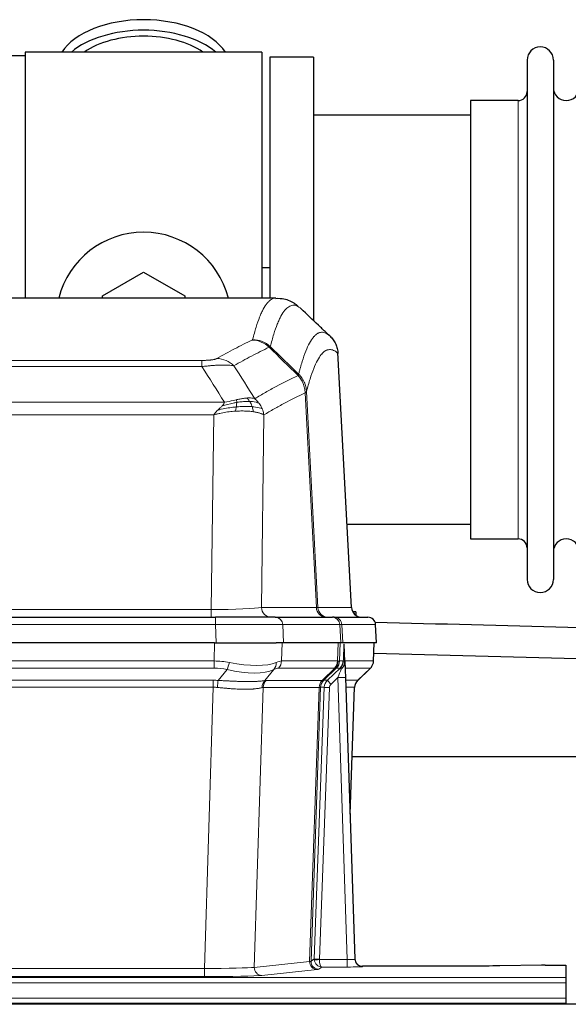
# Model space of a CAD drawing. Header units: inches. Extents: x 0 to 17820, y -10 to 12600.
# Tile 49 of 117: x 1982 to 2195, y 10421 to 10803. Entities that reach past the tile are written whole.
import ezdxf

# ---------------------------------------------------------------- set-up
doc = ezdxf.new("R2010")
doc.units = ezdxf.units.IN
doc.layers.add('1', color=7, linetype='Continuous', true_color=0xffffff)

msp = doc.modelspace()

# ---------------------------------------------------------------- linework, layer by layer
at = {"layer": '1', "color": 2, "linetype": 'Continuous', "lineweight": 25}
for p, q in [((1984.09, 10789.149), (1936.59, 10789.149)), ((2076.09, 10790.649), (1984.09, 10790.649)), ((1984.09, 10790.649), (1984.09, 10695.049)), ((2076.09, 10790.649), (2076.09, 10695.049)), ((2079.09, 10788.649), (2079.09, 10695.051)), ((2096.09, 10788.649), (2079.09, 10788.649)), ((2096.09, 10788.649), (2096.09, 10686.649)), ((2179.09, 10787.549), (2179.09, 10585.749)), ((2189.29, 10787.549), (2189.29, 10585.749)), ((2175.59, 10771.799), (2157.09, 10771.799)), ((2157.09, 10771.799), (2157.09, 10601.499)), ((2157.095, 10766.149), (2096.09, 10766.149)), ((2014.09, 10695.887), (2030.09, 10705.124)), ((2030.09, 10705.124), (2046.09, 10695.887)), ((2079.096, 10706.768), (2076.107, 10706.768)), ((2081.443, 10695.044), (1818.741, 10695.044)), ((2014.09, 10695.044), (2014.09, 10695.887)), ((2046.09, 10695.887), (2046.09, 10695.044)), ((2110.865, 10574.832), (2105.594, 10673.968)), ((2109.151, 10607.149), (2157.095, 10607.149)), ((2157.09, 10601.499), (2175.59, 10601.499)), ((1842.179, 10571.044), (2058, 10571.044)), ((2081.255, 10571.044), (2058, 10571.044)), ((2081.255, 10571.044), (2103.429, 10571.044)), ((2104.126, 10571.044), (2103.429, 10571.044)), ((2104.126, 10571.044), (2117.237, 10571.044)), ((2112.59, 10573.149), (2111.337, 10573.149)), ((2112.59, 10573.149), (2112.59, 10571.75)), ((2120.628, 10561.044), (2120.247, 10568.203)), ((2057.701, 10561.044), (1842.478, 10561.044)), ((2057.701, 10561.044), (2081.56, 10561.044)), ((2084.455, 10561.044), (2081.56, 10561.044)), ((2106.709, 10561.044), (2084.455, 10561.044)), ((2107.494, 10561.044), (2106.709, 10561.044)), ((2120.611, 10561.044), (2107.494, 10561.044)), ((2108.301, 10553.883), (2108.074, 10560.613)), ((2119.439, 10554.034), (2119.687, 10561.044)), ((2108.302, 10553.833), (2108.301, 10553.883)), ((2108.51, 10547.566), (2112.199, 10438.189)), ((2113.289, 10546.52), (2118.026, 10551.029)), ((2110.298, 10494.541), (2112.077, 10543.815)), ((2279.083, 10516.768), (2111.108, 10516.768)), ((2112.199, 10438.189), (2112.206, 10438.055)), ((2145.089, 10435.423), (2115.187, 10435.423)), ((2184.633, 10435.832), (2168.469, 10435.587)), ((2186.132, 10435.843), (2194.089, 10435.843)), ((2194.089, 10435.843), (2194.089, 10431.069)), ((2194.089, 10431.069), (2194.089, 10429)), ((2194.089, 10429), (2194.089, 10422.974)), ((2194.089, 10422.974), (2194.089, 10421.044)), ((2680.59, 10420.649), (1464.59, 10420.649)), ((1706.089, 10421.044), (2194.089, 10421.044)), ((2194.089, 10421.044), (2194.089, 10420.649))]:
    msp.add_line(p, q, dxfattribs=at)
at = {"layer": '1', "color": 110, "linetype": 'Continuous', "lineweight": 13}
for p, q in [((2175.59, 10771.799), (2175.59, 10601.499)), ((1847.418, 10670.837), (2052.761, 10670.837)), ((2052.761, 10668.421), (2052.761, 10670.837)), ((2110.853, 10574.835), (2105.605, 10673.53)), ((2052.761, 10668.421), (1847.418, 10668.421)), ((2093.41, 10658.703), (2097.787, 10574.835)), ((2097.206, 10574.835), (2092.854, 10658.227)), ((1838.687, 10654.59), (2061.492, 10654.59)), ((2057.379, 10649.692), (1842.8, 10649.692)), ((2056.411, 10574.009), (2057.379, 10649.692)), ((2076.811, 10649.682), (2075.854, 10574.835)), ((2075.854, 10574.835), (2097.206, 10574.835)), ((2097.787, 10574.835), (2110.853, 10574.835)), ((1843.768, 10574.009), (2056.411, 10574.009)), ((2056.411, 10571.044), (2056.411, 10574.009)), ((2058, 10571.044), (2058, 10568.201)), ((2058, 10568.201), (1842.179, 10568.201)), ((2058.293, 10561.044), (2058, 10568.201)), ((2084.162, 10568.201), (2084.455, 10561.044)), ((2106.336, 10568.201), (2084.162, 10568.201)), ((2106.709, 10561.044), (2106.336, 10568.201)), ((2107.12, 10568.201), (2107.494, 10561.044)), ((2120.231, 10568.201), (2107.12, 10568.201)), ((2120.611, 10561.044), (2120.231, 10568.201)), ((2057.51, 10554.05), (2057.701, 10561.044)), ((2083.883, 10561.044), (2083.692, 10554.05)), ((2105.44, 10554.05), (2105.683, 10561.044)), ((2106.468, 10561.044), (2106.225, 10554.05)), ((2119.423, 10554.05), (2119.671, 10561.044)), ((1842.669, 10554.05), (2057.51, 10554.05)), ((2057.51, 10551.312), (2057.51, 10554.05)), ((2083.692, 10554.05), (2105.44, 10554.05)), ((2106.225, 10554.05), (2107.686, 10554.05)), ((2108.295, 10554.05), (2119.423, 10554.05)), ((2057.51, 10551.312), (1842.669, 10551.312)), ((2059.081, 10546.485), (2062.534, 10550.754)), ((2080.733, 10550.754), (2077.24, 10546.436)), ((2104.257, 10551.312), (2082.51, 10551.312)), ((2099.477, 10546.504), (2104.423, 10551.3)), ((2104.969, 10551.3), (2100.077, 10546.556)), ((2101.514, 10546.562), (2106.441, 10551.312)), ((2105.512, 10547.569), (2102.902, 10545.054)), ((2106.441, 10551.312), (2105.007, 10551.312)), ((2109.206, 10438.028), (2105.512, 10547.569)), ((2118.205, 10551.312), (2108.385, 10551.312)), ((2113.297, 10546.539), (2118.11, 10551.12)), ((1843.011, 10546.562), (2057.168, 10546.562)), ((2057.168, 10543.824), (1843.011, 10543.824)), ((2053.694, 10434.538), (2057.168, 10543.824)), ((2057.168, 10543.824), (2057.168, 10546.562)), ((2076.561, 10543.783), (2073.103, 10435.007)), ((2098.295, 10543.783), (2076.561, 10543.783)), ((2077.743, 10546.504), (2099.477, 10546.504)), ((2094.588, 10437.254), (2098.301, 10543.783)), ((2098.884, 10543.827), (2095.174, 10437.368)), ((2096.402, 10438.265), (2100.294, 10543.827)), ((2102.291, 10543.686), (2098.4, 10438.124)), ((2100.294, 10543.827), (2098.884, 10543.827)), ((2100.102, 10546.562), (2101.514, 10546.562)), ((2108.544, 10546.562), (2113.284, 10546.562)), ((2112.066, 10543.827), (2108.636, 10543.827)), ((2110.293, 10494.714), (2112.066, 10543.827)), ((2073.103, 10435.007), (2094.588, 10437.254)), ((2095.174, 10437.368), (2096.402, 10438.265)), ((2098.401, 10438.028), (2109.206, 10438.028)), ((2109.206, 10438.028), (2109.206, 10435.134)), ((1846.485, 10434.538), (2053.694, 10434.538)), ((2053.694, 10434.538), (2053.694, 10431.435)), ((2097.497, 10434.137), (2076.012, 10431.89)), ((2099.364, 10435.134), (2098.17, 10434.262)), ((2109.206, 10435.134), (2099.364, 10435.134)), ((2115.187, 10435.423), (2115.197, 10435.291)), ((1706.089, 10431.069), (2194.089, 10431.069)), ((1706.089, 10429), (2194.089, 10429)), ((2053.694, 10431.435), (1846.485, 10431.435)), ((1706.089, 10422.974), (2194.089, 10422.974))]:
    msp.add_line(p, q, dxfattribs=at)
at = {"layer": '1', "color": 2, "linetype": 'Continuous', "lineweight": 25}
for centre, radius, start, end in [((2184.19, 10787.549), 5.1, 0, 180), ((2175.59, 10775.299), 3.5, 270, 0), ((2194.29, 10776.799), 5, 180, 0), ((2030.09, 10686.649), 34, 14.29875, 165.70125), ((2175.59, 10597.999), 3.5, 0, 90), ((2194.29, 10596.499), 5, 0, 180), ((2184.19, 10585.749), 5.1, 180, 0), ((2114.86, 10575.044), 4, 182.9487, 270), ((2117.251, 10568.044), 3, 3.83197, 90)]:
    msp.add_arc(centre, radius, start, end, dxfattribs=at)
for centre, major_axis, ratio, start_param, end_param in [((2030.09, 10783.719), (34, 0), 0.5735764, 0.3633693, 2.7782723), ((2030.09, 10779.623), (34, 0), 0.5735764, 0.6009523, 2.5406894), ((2030.09, 10779.623), (-30, 0), 0.5735764, 4.712389, 5.5877152), ((2030.09, 10779.623), (-30, 0), 0.5735764, 3.8370627, 4.712389), ((2108.51, 10547.74), (-0.227, 6.726), 0.0008736, 0.4374328, 1.5967123), ((2115.333, 10553.998), (3.174, -2.434), 0.9869112, 6.1322815, 6.2830018), ((2116.074, 10543.662), (-3.886, 0.947), 0.998973, 5.7186048, 6.4862172), ((2115.186, 10438.427), (-0.15, 3), 0.998739, 1.5545356, 3.0917055), ((2186.135, 10435.764), (-3, 0), 0.0262223, 4.7133912, 5.2365954)]:
    msp.add_ellipse(centre, major_axis=major_axis, ratio=ratio, start_param=start_param, end_param=end_param, dxfattribs=at)
at = {"layer": '1', "color": 110, "linetype": 'Continuous', "lineweight": 13}
for centre, major_axis, ratio, start_param, end_param in [((2072.269, 10668.827), (-4.281, 9.037), 0.9659395, 5.0815715, 5.8272089), ((2072.456, 10668.987), (-9.695, 2.45), 0.9931439, 4.2008878, 4.9582972), ((2058.608, 10661.681), (4.97, -8.677), 0.9635717, 1.8622888, 2.6052468), ((2056.491, 10575.044), (20.002, 0.052), 0.0517476, 4.708281, 6.0295934), ((2079.73, 10575.044), (0, 4), 0.9702957, 1.6231562, 3.1415927), ((2101.082, 10575.044), (0, -4), 0.9702957, 4.7647489, 6.2831853), ((2077.761, 10575.044), (-20.038, 0.208), 0.001459, 2.8976729, 3.1068244), ((2101.779, 10575.044), (0, -4), 0.9993908, 4.7647489, 6.2831853), ((2114.845, 10575.044), (0, -4), 0.9993908, 4.7647489, 6.2831853), ((2081.255, 10568.044), (0, -3), 0.9702957, 1.6231562, 3.1415927), ((2103.429, 10568.044), (0, -3), 0.9702957, 1.6231562, 3.1415927), ((2104.126, 10568.044), (0, -3), 0.9993908, 1.6231562, 3.1415927), ((2117.237, 10568.044), (0, -3), 0.9993908, 1.6231562, 3.1415927), ((2057.948, 10568.044), (27.018, 0.123), 0.0058026, 0.2445567, 1.5688664), ((2080.108, 10568.044), (27.029, 0.156), 0.000812, 0.0348973, 0.2440488), ((2056.861, 10531.19), (26.983, 1.545), 0.8452785, 1.2775604, 1.4983912), ((2062.534, 10553.631), (-0.881, -3.902), 0.2224052, 0.7930597, 1.5799958), ((2057.764, 10564.279), (-26.677, 8.186), 0.3267204, 1.882912, 2.7667489), ((2078.037, 10553.631), (1.736, -3.604), 0.8689501, 0.3464596, 1.1333957), ((2056.861, 10531.19), (27.492, 22.639), 0.1155218, 0.1441436, 0.3649744), ((2079.813, 10554.19), (0, -4), 0.9702957, 0.7679449, 1.5358897), ((2101.561, 10554.19), (0, -4), 0.9702957, 0.7679449, 1.5358897), ((2101.727, 10554.178), (-0.603, -3.954), 0.9772749, 0.9153799, 1.6837369), ((2102.192, 10554.178), (1.703, -3.619), 0.9971774, 0.3287851, 1.0971421), ((2102.23, 10554.19), (0, -4), 0.9993908, 0.7679449, 1.5358897), ((2078.43, 10531.189), (27.662, 22.63), 0.1172115, 0.1096852, 0.1416652), ((2079.58, 10564.279), (-26.658, 10.191), 0.0473724, 2.9456198, 3.0909709), ((2078.43, 10531.19), (27.808, 22.856), 0.0163197, 0.0204947, 0.0524749), ((2103.665, 10554.19), (3.533, 1.889), 0.9978057, 4.9883788, 5.1348791), ((2108.416, 10550.528), (1.583, -1.222), 0.0276319, 3.169255, 3.9405385), ((2109.684, 10553.98), (-1.999, 0.077), 0.1036431, 0.0350743, 0.8106069), ((2115.428, 10554.19), (0, 4), 0.9993908, 3.9095375, 4.6774824), ((2056.861, 10528.312), (16.721, 16.271), 0.9721633, 0.5640914, 0.7849223), ((2057.764, 10564.279), (-25.873, 10.634), 0.4068526, 1.919368, 2.8032049), ((2059.557, 10528.312), (23.46, 22.829), 0.1194803, 0.122173, 0.3430038), ((2081.126, 10528.312), (23.637, 22.829), 0.1185159, 0.090118, 0.1220981), ((2079.58, 10564.279), (-25.449, 12.923), 0.0600246, 2.9512599, 3.096611), ((2081.207, 10528.312), (23.81, 22.997), 0.0168486, 0.0174429, 0.049423), ((2105.512, 10547.639), (1.856, 4.567), 0.0053314, 4.6992705, 5.4949999), ((2105.512, 10547.465), (2.998, 0.101), 0.0348797, 6.2820091, 7.8528054), ((2107.83, 10549.873), (1.388, -1.44), 0.0242285, 3.1658454, 3.9417885), ((2094.389, 10528.312), (23.826, 22.997), 0.016839, 6.1714068, 6.3006297), ((2056.379, 10522.562), (17.528, 16.98), 0.9676454, 0.704997, 0.7848445), ((2056.379, 10519.684), (2.819, 24.028), 0.8253154, 0.0219437, 0.1017912), ((2059.081, 10543.608), (0.32, 3.987), 0.0824896, 0.7712526, 1.5399639), ((2079.936, 10543.559), (-0.926, 3.891), 0.9457602, 0.5436933, 1.3082514), ((2056.373, 10519.517), (20.559, 24.143), 0.1188179, 0.0965282, 0.1715462), ((2080.439, 10543.626), (0, 4), 0.9702957, 0.7679449, 1.5315264), ((2053.677, 10522.395), (24.592, 23.931), 0.1189226, 0.1216051, 0.196623), ((2102.173, 10543.626), (0, 4), 0.9702957, 0.7679449, 1.5315264), ((2102.179, 10543.626), (-0.019, 4), 0.9702844, 0.7633847, 1.5270253), ((2102.854, 10543.679), (-1.442, 3.731), 0.998056, 0.3995344, 1.1665625), ((2078.042, 10519.668), (20.849, 24.157), 0.0182437, 0.0122068, 0.03466), ((2102.879, 10543.685), (0, 4), 0.9993908, 0.7679449, 1.5351916), ((2075.265, 10522.544), (24.849, 24.014), 0.0168507, 0.0174342, 0.0398872), ((2104.291, 10543.685), (2.83, 2.828), 0.9993905, 1.5533429, 2.3205896), ((2102.291, 10543.756), (1.999, -0.074), 0.0348758, 3.1764983, 4.7136745), ((2102.902, 10545.124), (1.388, -1.44), 0.0242285, 3.1658454, 4.7375178), ((2104.291, 10543.615), (1.703, 1.052), 0.998638, 1.7848011, 2.5520479), ((2116.061, 10543.685), (0, -4), 0.9993908, 3.9095375, 4.6767843), ((2091.193, 10519.668), (20.882, 24.158), 0.0154016, 6.2548755, 6.2989002), ((2088.416, 10522.545), (24.879, 24.014), 0.016827, 6.2565923, 6.3006169), ((2097.497, 10437.136), (0.312, -2.984), 0.969741, 4.5720353, 6.175756), ((2075.171, 10437.282), (20.016, 0.105), 0.0266879, 6.037898, 6.2472222), ((2098.17, 10437.261), (1.769, -2.423), 0.9990158, 4.0464368, 5.6519121), ((2099.4, 10438.159), (0.383, 2.976), 0.9995815, 1.6633471, 1.7591126), ((2098.4, 10438.194), (1.999, -0.074), 0.0348758, 3.1764983, 4.7136745), ((2098.401, 10438.098), (-1.997, -0.118), 0.0348391, 0.0373692, 1.5687431), ((2099.364, 10438.133), (-0.98, 2.84), 0.9849493, 1.294853, 2.8045628), ((2099.4, 10438.089), (0.606, 0.798), 0.9977276, 2.1839351, 2.2797006), ((2099.364, 10438.133), (-0.028, 3), 0.3214645, 1.6026847, 3.1123946), ((2109.194, 10438.29), (-3.005, 0.103), 0.0869619, 1.577888, 3.1486843), ((2115.197, 10438.29), (-2.991, -0.235), 0.9996552, 0.0000105, 1.4923863), ((2053.688, 10435.036), (20.013, 0.095), 0.0248544, 4.7125895, 6.0379715), ((2076.012, 10434.889), (0.312, -2.984), 0.969741, 4.5720353, 6.175756), ((2075.171, 10434.283), (23.014, 0), 0.0261612, 6.0380559, 6.2473801), ((2109.194, 10435.291), (-6.003, 0), 0.0262109, 1.5728579, 3.1436542), ((2053.688, 10432.037), (-23.012, 0), 0.0261647, 1.5710736, 2.8964556)]:
    msp.add_ellipse(centre, major_axis=major_axis, ratio=ratio, start_param=start_param, end_param=end_param, dxfattribs=at)
for points, knots in [([(2072.456, 10678.923), (2072.894, 10680.662), (2073.784, 10683.858), (2074.705, 10686.493), (2075.407, 10688.258), (2075.643, 10688.811), (2076.119, 10689.847), (2076.359, 10690.33), (2077.084, 10691.673), (2077.575, 10692.428), (2078.199, 10693.195), (2078.324, 10693.34), (2078.575, 10693.611), (2078.954, 10693.992), (2079.336, 10694.294), (2080.107, 10694.791), (2080.72, 10695.015), (2081.343, 10695.044), (2081.436, 10695.044)], [0, 0, 0, 0, 0.1619138, 0.3238276, 0.3238276, 0.4047846, 0.4047846, 0.4857415, 0.4857415, 0.6476553, 0.6476553, 0.6881337, 0.6881337, 0.7286122, 0.8095691, 0.8095691, 0.9714829, 1, 1, 1, 1]), ([(2091.298, 10690.897), (2090.74, 10691.41), (2089.638, 10692.154), (2088.028, 10692.425), (2086.985, 10692.043), (2086.213, 10691.545), (2085.83, 10691.244), (2085.451, 10690.863), (2085.199, 10690.591), (2085.074, 10690.447), (2084.45, 10689.68), (2083.958, 10688.925), (2083.231, 10687.583), (2082.991, 10687.1), (2082.515, 10686.065), (2082.279, 10685.512), (2081.576, 10683.748), (2080.654, 10681.116), (2079.762, 10677.922), (2079.324, 10676.184)], [0, 0, 0, 0, 0.125, 0.25, 0.375, 0.375, 0.4375, 0.46875, 0.46875, 0.5, 0.5, 0.625, 0.625, 0.6875, 0.6875, 0.75, 0.75, 0.875, 1, 1, 1, 1]), ([(2090.321, 10665.469), (2090.377, 10665.692), (2090.433, 10665.912), (2090.545, 10666.349), (2090.713, 10666.996), (2091.109, 10668.459), (2091.452, 10669.631), (2092.145, 10671.865), (2093.086, 10674.552), (2094.544, 10677.71), (2095.548, 10679.232), (2096.122, 10679.925), (2096.186, 10679.999), (2096.314, 10680.144), (2096.507, 10680.354), (2096.958, 10680.797), (2097.35, 10681.094), (2097.678, 10681.296), (2097.744, 10681.335), (2097.876, 10681.406), (2098.074, 10681.507), (2098.539, 10681.694), (2098.942, 10681.772), (2099.754, 10681.819), (2100.851, 10681.589), (2101.979, 10680.775), (2102.55, 10680.221)], [0, 0, 0, 0, 0.015625, 0.015625, 0.03125, 0.0625, 0.125, 0.125, 0.25, 0.375, 0.5, 0.5, 0.515625, 0.515625, 0.53125, 0.5625, 0.625, 0.625, 0.640625, 0.640625, 0.65625, 0.6875, 0.75, 0.75, 0.875, 1, 1, 1, 1]), ([(2058.608, 10671.587), (2059.742, 10672.239), (2060.877, 10672.878), (2063.149, 10674.128), (2064.287, 10674.739), (2067.702, 10676.533), (2069.984, 10677.674), (2072.269, 10678.761)], [0, 0, 0, 0, 0.25, 0.25, 0.5, 0.5, 1, 1, 1, 1]), ([(2072.456, 10678.923), (2072.45, 10678.896), (2072.431, 10678.869), (2072.368, 10678.815), (2072.325, 10678.788), (2072.269, 10678.761)], [0, 0, 0, 0, 0.5, 0.5, 1, 1, 1, 1]), ([(2078.865, 10675.945), (2076.577, 10674.856), (2074.293, 10673.713), (2070.874, 10671.917), (2069.735, 10671.305), (2067.46, 10670.054), (2066.323, 10669.415), (2065.188, 10668.762)], [0, 0, 0, 0, 0.5, 0.5, 0.75, 0.75, 1, 1, 1, 1]), ([(2105.605, 10673.53), (2105.036, 10674.076), (2103.911, 10674.875), (2102.817, 10675.092), (2102.008, 10675.037), (2101.606, 10674.955), (2101.142, 10674.763), (2100.944, 10674.661), (2100.813, 10674.588), (2100.747, 10674.549), (2100.419, 10674.345), (2100.029, 10674.044), (2099.579, 10673.598), (2099.387, 10673.387), (2099.259, 10673.241), (2099.196, 10673.166), (2098.623, 10672.47), (2097.622, 10670.943), (2096.167, 10667.782), (2094.761, 10663.751), (2093.855, 10660.483), (2093.41, 10658.703)], [0, 0, 0, 0, 0.125, 0.25, 0.25, 0.3125, 0.34375, 0.359375, 0.359375, 0.375, 0.375, 0.4375, 0.46875, 0.484375, 0.484375, 0.5, 0.5, 0.625, 0.75, 0.875, 1, 1, 1, 1]), ([(2058.608, 10671.587), (2058.587, 10671.575), (2058.565, 10671.563), (2058.519, 10671.539), (2058.494, 10671.527), (2058.419, 10671.491), (2058.365, 10671.467), (2058.247, 10671.42), (2058.183, 10671.397), (2058.047, 10671.352), (2057.973, 10671.329), (2057.816, 10671.284), (2057.732, 10671.262), (2057.597, 10671.23), (2057.55, 10671.219), (2057.454, 10671.198), (2057.404, 10671.187), (2057.25, 10671.156), (2057.142, 10671.136), (2056.914, 10671.097), (2056.794, 10671.079), (2056.605, 10671.052), (2056.508, 10671.038), (2056.407, 10671.026), (2056.339, 10671.017), (2056.304, 10671.013), (2056.129, 10670.993), (2055.985, 10670.978), (2055.538, 10670.935), (2055.221, 10670.912), (2054.801, 10670.888), (2054.716, 10670.883), (2054.543, 10670.875), (2054.456, 10670.871), (2054.195, 10670.861), (2054.019, 10670.855), (2053.664, 10670.846), (2053.485, 10670.843), (2053.125, 10670.838), (2052.943, 10670.837), (2052.761, 10670.837)], [0, 0, 0, 0, 0.03125, 0.03125, 0.0625, 0.0625, 0.125, 0.125, 0.1875, 0.1875, 0.25, 0.25, 0.3125, 0.3125, 0.34375, 0.34375, 0.375, 0.375, 0.4375, 0.4375, 0.5, 0.5, 0.53125, 0.546875, 0.546875, 0.5625, 0.5625, 0.625, 0.625, 0.75, 0.75, 0.78125, 0.78125, 0.8125, 0.8125, 0.875, 0.875, 0.9375, 0.9375, 1, 1, 1, 1]), ([(2065.188, 10668.762), (2064.89, 10668.817), (2064.564, 10668.865), (2063.851, 10668.945), (2063.464, 10668.977), (2062.836, 10669.012), (2062.564, 10669.024), (2062.279, 10669.032), (2062.164, 10669.035), (2062.106, 10669.037), (2061.93, 10669.041), (2061.811, 10669.043), (2061.209, 10669.05), (2060.7, 10669.046), (2060.028, 10669.029), (2059.891, 10669.025), (2059.684, 10669.018), (2059.615, 10669.016), (2059.475, 10669.01), (2059.405, 10669.008), (2059.053, 10668.993), (2058.766, 10668.979), (2057.89, 10668.93), (2057.285, 10668.888), (2056.582, 10668.83), (2056.503, 10668.823), (2056.345, 10668.809), (2056.266, 10668.803), (2056.028, 10668.781), (2055.869, 10668.767), (2055.389, 10668.721), (2055.067, 10668.689), (2054.091, 10668.584), (2053.431, 10668.507), (2052.761, 10668.421)], [0, 0, 0, 0, 0.125, 0.125, 0.25, 0.25, 0.3125, 0.328125, 0.328125, 0.34375, 0.34375, 0.375, 0.375, 0.5, 0.5, 0.53125, 0.53125, 0.546875, 0.546875, 0.5625, 0.5625, 0.625, 0.625, 0.75, 0.75, 0.765625, 0.765625, 0.78125, 0.78125, 0.8125, 0.8125, 0.875, 0.875, 1, 1, 1, 1]), ([(2073.255, 10655.968), (2074.653, 10656.801), (2076.052, 10657.615), (2078.855, 10659.2), (2080.257, 10659.972), (2084.471, 10662.227), (2087.287, 10663.647), (2090.109, 10664.986)], [0, 0, 0, 0, 0.25, 0.25, 0.5, 0.5, 1, 1, 1, 1]), ([(2090.321, 10665.469), (2090.3, 10665.421), (2090.284, 10665.345), (2090.226, 10665.172), (2090.184, 10665.075), (2090.109, 10664.986)], [0, 0, 0, 0, 0.5, 0.5, 1, 1, 1, 1]), ([(2090.109, 10664.986), (2090.517, 10664.542), (2090.89, 10664.057), (2091.549, 10663.019), (2091.834, 10662.467), (2092.306, 10661.315), (2092.491, 10660.714), (2092.755, 10659.486), (2092.833, 10658.858), (2092.854, 10658.227)], [0, 0, 0, 0, 0.25, 0.25, 0.5, 0.5, 0.75, 0.75, 1, 1, 1, 1]), ([(2090.321, 10665.469), (2090.51, 10665.277), (2090.912, 10664.871), (2091.477, 10664.164), (2092.032, 10663.331), (2092.648, 10662.15), (2093.207, 10660.6), (2093.342, 10659.335), (2093.41, 10658.703)], [0, 0, 0, 0, 0.1064395, 0.2252974, 0.3565726, 0.5002636, 0.7501339, 1, 1, 1, 1]), ([(2093.41, 10658.703), (2093.403, 10658.685), (2093.377, 10658.614), (2093.27, 10658.503), (2093.077, 10658.369), (2092.923, 10658.271), (2092.854, 10658.227)], [0, 0, 0, 0, 0.1283244, 0.5000876, 0.7752121, 1, 1, 1, 1]), ([(2066.11, 10655.534), (2065.75, 10655.453), (2065.383, 10655.37), (2063.889, 10655.036), (2062.713, 10654.779), (2061.492, 10654.59)], [0, 0, 0, 0, 0.25, 0.25, 1, 1, 1, 1]), ([(2070.079, 10656.229), (2069.93, 10656.216), (2069.779, 10656.201), (2069.164, 10656.13), (2068.685, 10656.055), (2067.691, 10655.874), (2067.176, 10655.767), (2066.469, 10655.613), (2066.29, 10655.574), (2066.11, 10655.534)], [0, 0, 0, 0, 0.125, 0.125, 0.5, 0.5, 0.875, 0.875, 1, 1, 1, 1]), ([(2066.26, 10654.501), (2066.262, 10654.625), (2066.26, 10654.741), (2066.247, 10655.006), (2066.231, 10655.143), (2066.183, 10655.372), (2066.151, 10655.465), (2066.11, 10655.534)], [0, 0, 0, 0, 0.25, 0.25, 0.625, 0.625, 1, 1, 1, 1]), ([(2071.304, 10654.907), (2071.118, 10654.913), (2070.929, 10654.917), (2070.157, 10654.919), (2069.547, 10654.894), (2068.277, 10654.79), (2067.618, 10654.712), (2066.716, 10654.577), (2066.489, 10654.54), (2066.26, 10654.501)], [0, 0, 0, 0, 0.125, 0.125, 0.5, 0.5, 0.875, 0.875, 1, 1, 1, 1]), ([(2073.255, 10655.968), (2072.562, 10656.192), (2071.796, 10656.286), (2070.669, 10656.271), (2070.378, 10656.255), (2070.079, 10656.229)], [0, 0, 0, 0, 0.75, 0.75, 1, 1, 1, 1]), ([(2071.304, 10654.907), (2071.205, 10655.057), (2071.104, 10655.198), (2070.847, 10655.527), (2070.69, 10655.701), (2070.379, 10656.001), (2070.226, 10656.128), (2070.079, 10656.229)], [0, 0, 0, 0, 0.25, 0.25, 0.625, 0.625, 1, 1, 1, 1]), ([(2074.962, 10654.161), (2074.263, 10654.492), (2073.393, 10654.717), (2072.032, 10654.868), (2071.675, 10654.894), (2071.304, 10654.907)], [0, 0, 0, 0, 0.75, 0.75, 1, 1, 1, 1]), ([(2072.29, 10652.844), (2072.259, 10652.935), (2072.226, 10653.026), (2072.092, 10653.389), (2071.979, 10653.662), (2071.73, 10654.187), (2071.593, 10654.44), (2071.402, 10654.755), (2071.353, 10654.832), (2071.304, 10654.907)], [0, 0, 0, 0, 0.125, 0.125, 0.5, 0.5, 0.875, 0.875, 1, 1, 1, 1]), ([(2074.962, 10654.161), (2074.839, 10654.327), (2074.711, 10654.49), (2074.379, 10654.887), (2074.168, 10655.117), (2073.726, 10655.557), (2073.495, 10655.768), (2073.255, 10655.968)], [0, 0, 0, 0, 0.25, 0.25, 0.625, 0.625, 1, 1, 1, 1]), ([(2092.854, 10658.227), (2090.168, 10656.951), (2087.488, 10655.602), (2083.478, 10653.465), (2082.142, 10652.735), (2079.475, 10651.236), (2078.142, 10650.468), (2076.811, 10649.682)], [0, 0, 0, 0, 0.5, 0.5, 0.75, 0.75, 1, 1, 1, 1]), ([(2057.379, 10649.692), (2057.502, 10649.872), (2057.778, 10650.277), (2058.311, 10650.888), (2058.724, 10651.302), (2058.95, 10651.528)], [0, 0, 0, 0, 0.2664231, 0.5992998, 1, 1, 1, 1]), ([(2065.777, 10651.108), (2065.37, 10651.079), (2064.564, 10651.021), (2063.331, 10650.886), (2062.107, 10650.717), (2060.894, 10650.513), (2059.7, 10650.274), (2058.529, 10650.005), (2057.76, 10649.795), (2057.379, 10649.692)], [0, 0, 0, 0, 0.1523218, 0.3014284, 0.4473536, 0.5901335, 0.7298066, 0.8664141, 1, 1, 1, 1]), ([(2058.95, 10651.528), (2059.16, 10651.73), (2059.453, 10652.012), (2059.9, 10652.425), (2060.253, 10652.764), (2060.506, 10653.026), (2060.622, 10653.147)], [0, 0, 0, 0, 0.3659786, 0.5111863, 0.7766492, 1, 1, 1, 1]), ([(2066.092, 10652.759), (2065.514, 10652.705), (2064.926, 10652.64), (2062.552, 10652.327), (2060.723, 10651.98), (2058.95, 10651.528)], [0, 0, 0, 0, 0.25, 0.25, 1, 1, 1, 1]), ([(2060.622, 10653.147), (2060.855, 10653.407), (2061.277, 10653.879), (2061.426, 10654.37), (2061.492, 10654.59)], [0, 0, 0, 0, 0.5515604, 1, 1, 1, 1]), ([(2066.26, 10654.501), (2065.803, 10654.423), (2065.339, 10654.335), (2063.468, 10653.945), (2062.032, 10653.569), (2060.622, 10653.147)], [0, 0, 0, 0, 0.25, 0.25, 1, 1, 1, 1]), ([(2065.777, 10651.108), (2065.81, 10651.271), (2065.85, 10651.457), (2065.931, 10651.859), (2065.974, 10652.076), (2066.042, 10652.451), (2066.068, 10652.604), (2066.092, 10652.759)], [0, 0, 0, 0, 0.375, 0.375, 0.75, 0.75, 1, 1, 1, 1]), ([(2072.78, 10650.883), (2072.471, 10650.925), (2071.864, 10651.007), (2070.881, 10651.096), (2069.878, 10651.156), (2068.858, 10651.187), (2067.831, 10651.189), (2066.809, 10651.166), (2066.117, 10651.127), (2065.777, 10651.108)], [0, 0, 0, 0, 0.1580483, 0.3110147, 0.4589091, 0.6017421, 0.7395257, 0.8722733, 1, 1, 1, 1]), ([(2066.092, 10652.759), (2066.104, 10652.836), (2066.115, 10652.914), (2066.16, 10653.224), (2066.189, 10653.455), (2066.233, 10653.9), (2066.248, 10654.113), (2066.258, 10654.375), (2066.26, 10654.439), (2066.26, 10654.501)], [0, 0, 0, 0, 0.125, 0.125, 0.5, 0.5, 0.875, 0.875, 1, 1, 1, 1]), ([(2072.29, 10652.844), (2072.072, 10652.862), (2071.849, 10652.878), (2070.93, 10652.93), (2070.189, 10652.946), (2068.624, 10652.927), (2067.801, 10652.892), (2066.667, 10652.809), (2066.381, 10652.786), (2066.092, 10652.759)], [0, 0, 0, 0, 0.125, 0.125, 0.5, 0.5, 0.875, 0.875, 1, 1, 1, 1]), ([(2072.78, 10650.883), (2072.708, 10651.283), (2072.609, 10651.777), (2072.407, 10652.483), (2072.351, 10652.663), (2072.29, 10652.844)], [0, 0, 0, 0, 0.75, 0.75, 1, 1, 1, 1]), ([(2076.172, 10652.02), (2075.56, 10652.306), (2074.664, 10652.546), (2073.134, 10652.763), (2072.724, 10652.808), (2072.29, 10652.844)], [0, 0, 0, 0, 0.75, 0.75, 1, 1, 1, 1]), ([(2076.811, 10649.682), (2076.69, 10649.754), (2076.456, 10649.893), (2076.015, 10650.085), (2075.545, 10650.257), (2075.056, 10650.408), (2074.563, 10650.538), (2074.081, 10650.649), (2073.62, 10650.743), (2073.192, 10650.82), (2072.911, 10650.863), (2072.78, 10650.883)], [0, 0, 0, 0, 0.1527923, 0.2951653, 0.4271184, 0.5486511, 0.6597631, 0.7604539, 0.8507236, 0.9305721, 1, 1, 1, 1]), ([(2076.172, 10652.02), (2076.133, 10652.115), (2076.093, 10652.209), (2075.925, 10652.581), (2075.786, 10652.856), (2075.483, 10653.393), (2075.319, 10653.654), (2075.083, 10653.994), (2075.023, 10654.078), (2074.962, 10654.161)], [0, 0, 0, 0, 0.125, 0.125, 0.5, 0.5, 0.875, 0.875, 1, 1, 1, 1]), ([(2076.811, 10649.682), (2076.727, 10650.279), (2076.585, 10650.871), (2076.322, 10651.641), (2076.25, 10651.832), (2076.172, 10652.02)], [0, 0, 0, 0, 0.75, 0.75, 1, 1, 1, 1]), ([(2107.686, 10554.05), (2107.707, 10554.602), (2107.729, 10555.154), (2107.772, 10556.256), (2107.794, 10556.807), (2107.826, 10557.631), (2107.837, 10557.906), (2107.859, 10558.455), (2107.87, 10558.729), (2107.893, 10559.276), (2107.904, 10559.549), (2107.921, 10559.958), (2107.927, 10560.094), (2107.938, 10560.365), (2107.944, 10560.501), (2107.95, 10560.636)], [0, 0, 0, 0, 0.25, 0.25, 0.5, 0.5, 0.625, 0.625, 0.75, 0.75, 0.875, 0.875, 0.9375, 0.9375, 1, 1, 1, 1]), ([(2076.141, 10543.723), (2075.986, 10543.681), (2075.814, 10543.638), (2075.438, 10543.552), (2075.235, 10543.51), (2074.797, 10543.428), (2074.563, 10543.388), (2074.063, 10543.313), (2073.797, 10543.278), (2073.375, 10543.23), (2073.23, 10543.215), (2073.007, 10543.193), (2072.931, 10543.186), (2072.779, 10543.173), (2072.702, 10543.166), (2072.314, 10543.135), (2071.991, 10543.113), (2071.321, 10543.079), (2070.627, 10543.054), (2069.886, 10543.046), (2069.12, 10543.046), (2068.726, 10543.051), (2068.268, 10543.062), (2068.217, 10543.063), (2068.114, 10543.066), (2068.063, 10543.068), (2067.908, 10543.072), (2067.597, 10543.082), (2067.282, 10543.094), (2066.647, 10543.121), (2066.216, 10543.143), (2065.342, 10543.196), (2064.898, 10543.225), (2063.996, 10543.291), (2063.539, 10543.328), (2062.842, 10543.386), (2062.607, 10543.406), (2062.254, 10543.437), (2062.135, 10543.448), (2061.897, 10543.469), (2061.778, 10543.479), (2061.182, 10543.533), (2060.702, 10543.578), (2059.737, 10543.668), (2059.251, 10543.713), (2058.762, 10543.757)], [0, 0, 0, 0, 0.0625, 0.0625, 0.125, 0.125, 0.1875, 0.1875, 0.25, 0.25, 0.28125, 0.28125, 0.296875, 0.296875, 0.3125, 0.3125, 0.375, 0.375, 0.4375, 0.5, 0.5, 0.5625, 0.5625, 0.5703125, 0.5703125, 0.578125, 0.578125, 0.59375, 0.625, 0.625, 0.6875, 0.6875, 0.75, 0.75, 0.8125, 0.8125, 0.84375, 0.84375, 0.859375, 0.859375, 0.875, 0.875, 0.9375, 0.9375, 1, 1, 1, 1]), ([(2059.081, 10546.485), (2059.599, 10546.462), (2060.114, 10546.438), (2061.14, 10546.386), (2061.65, 10546.36), (2062.284, 10546.327), (2062.411, 10546.321), (2062.664, 10546.308), (2062.79, 10546.301), (2063.167, 10546.282), (2063.416, 10546.269), (2064.158, 10546.232), (2064.645, 10546.208), (2065.604, 10546.165), (2066.076, 10546.145), (2067.004, 10546.11), (2067.461, 10546.095), (2068.134, 10546.076), (2068.357, 10546.07), (2068.688, 10546.063), (2068.798, 10546.06), (2068.962, 10546.057), (2069.016, 10546.056), (2069.125, 10546.054), (2069.611, 10546.046), (2070.08, 10546.042), (2070.885, 10546.04), (2071.663, 10546.045), (2072.386, 10546.061), (2073.082, 10546.082), (2073.416, 10546.096), (2073.816, 10546.116), (2073.895, 10546.12), (2074.052, 10546.128), (2074.129, 10546.133), (2074.358, 10546.146), (2074.506, 10546.156), (2074.935, 10546.186), (2075.204, 10546.207), (2075.705, 10546.253), (2075.939, 10546.276), (2076.37, 10546.323), (2076.569, 10546.347), (2076.931, 10546.393), (2077.094, 10546.416), (2077.24, 10546.436)], [0, 0, 0, 0, 0.0625, 0.0625, 0.125, 0.125, 0.140625, 0.140625, 0.15625, 0.15625, 0.1875, 0.1875, 0.25, 0.25, 0.3125, 0.3125, 0.375, 0.375, 0.40625, 0.40625, 0.421875, 0.421875, 0.4296875, 0.4296875, 0.4375, 0.5, 0.5, 0.5625, 0.625, 0.625, 0.6875, 0.6875, 0.703125, 0.703125, 0.71875, 0.71875, 0.75, 0.75, 0.8125, 0.8125, 0.875, 0.875, 0.9375, 0.9375, 1, 1, 1, 1]), ([(2098.863, 10543.823), (2098.827, 10543.809), (2098.762, 10543.799), (2098.574, 10543.785), (2098.452, 10543.783), (2098.301, 10543.783)], [0, 0, 0, 0, 0.5, 0.5, 1, 1, 1, 1])]:
    msp.add_open_spline(points, degree=3, knots=knots, dxfattribs=at)
at = {"layer": '1', "color": 2, "linetype": 'Continuous', "lineweight": 25}
for points, knots in [([(2090.16, 10691.729), (2089.814, 10692.081), (2088.391, 10693.273), (2085.424, 10694.783), (2082.59, 10694.869), (2081.467, 10694.797)], [0, 0, 0, 0, 0.1889149, 0.7020037, 1, 1, 1, 1]), ([(2102.55, 10680.221), (2102.776, 10680.006), (2102.993, 10679.78), (2103.403, 10679.309), (2103.597, 10679.063), (2103.961, 10678.554), (2104.131, 10678.29), (2104.445, 10677.747), (2104.59, 10677.468), (2104.851, 10676.897), (2104.968, 10676.605), (2105.174, 10676.01), (2105.263, 10675.708), (2105.486, 10674.789), (2105.576, 10674.162), (2105.605, 10673.53)], [0, 0, 0, 0, 0.125, 0.125, 0.25, 0.25, 0.375, 0.375, 0.5, 0.5, 0.625, 0.625, 0.75, 0.75, 1, 1, 1, 1]), ([(2119.552, 10557.037), (2145.859, 10556.349), (2196.312, 10555.027), (2246.766, 10553.706), (2270.912, 10553.074)], [0, 0, 0, 0, 0.5214136, 1, 1, 1, 1]), ([(2106.833, 10551.749), (2106.85, 10551.77), (2106.866, 10551.792), (2106.899, 10551.836), (2106.914, 10551.858), (2106.961, 10551.924), (2106.992, 10551.968), (2107.079, 10552.101), (2107.133, 10552.19), (2107.233, 10552.371), (2107.28, 10552.463), (2107.344, 10552.603), (2107.365, 10552.65), (2107.404, 10552.745), (2107.423, 10552.792), (2107.476, 10552.935), (2107.508, 10553.031), (2107.564, 10553.226), (2107.588, 10553.324), (2107.63, 10553.525), (2107.647, 10553.626), (2107.666, 10553.783), (2107.672, 10553.835), (2107.681, 10553.942), (2107.684, 10553.996), (2107.686, 10554.05)], [0, 0, 0, 0, 0.03125, 0.03125, 0.0625, 0.0625, 0.125, 0.125, 0.25, 0.25, 0.375, 0.375, 0.4375, 0.4375, 0.5, 0.5, 0.625, 0.625, 0.75, 0.75, 0.875, 0.875, 0.9375, 0.9375, 1, 1, 1, 1]), ([(2106.838, 10550.852), (2106.877, 10550.892), (2106.917, 10550.932), (2106.994, 10551.013), (2107.032, 10551.053), (2107.145, 10551.177), (2107.218, 10551.262), (2107.288, 10551.349)], [0, 0, 0, 0, 0.25, 0.25, 0.5, 0.5, 1, 1, 1, 1]), ([(2107.288, 10551.349), (2107.307, 10551.373), (2107.327, 10551.395), (2107.367, 10551.439), (2107.387, 10551.46), (2107.427, 10551.502), (2107.447, 10551.523), (2107.487, 10551.565), (2107.506, 10551.585), (2107.564, 10551.648), (2107.602, 10551.691), (2107.674, 10551.777), (2107.709, 10551.821), (2107.776, 10551.912), (2107.808, 10551.958), (2107.854, 10552.029), (2107.869, 10552.053), (2107.898, 10552.102), (2107.913, 10552.126), (2107.982, 10552.25), (2108.032, 10552.352), (2108.118, 10552.563), (2108.155, 10552.671), (2108.193, 10552.811), (2108.201, 10552.839), (2108.215, 10552.896), (2108.221, 10552.925), (2108.24, 10553.01), (2108.251, 10553.068), (2108.279, 10553.241), (2108.304, 10553.475), (2108.307, 10553.713), (2108.302, 10553.833)], [0, 0, 0, 0, 0.03125, 0.03125, 0.0625, 0.0625, 0.09375, 0.09375, 0.125, 0.125, 0.1875, 0.1875, 0.25, 0.25, 0.3125, 0.3125, 0.34375, 0.34375, 0.375, 0.375, 0.5, 0.5, 0.625, 0.625, 0.65625, 0.65625, 0.6875, 0.6875, 0.75, 0.75, 0.875, 1, 1, 1, 1]), ([(2118.507, 10551.564), (2118.564, 10551.632), (2118.692, 10551.815), (2118.942, 10552.196), (2119.247, 10552.879), (2119.452, 10553.53), (2119.421, 10553.942), (2119.415, 10553.997)], [0, 0, 0, 0, 0.2255282, 0.4356233, 0.6511466, 0.9537437, 1, 1, 1, 1]), ([(2168.469, 10435.587), (2164.936, 10435.534), (2161.134, 10435.493), (2153.251, 10435.437), (2149.17, 10435.423), (2145.089, 10435.423)], [0, 0, 0, 0, 0.5, 0.5, 1, 1, 1, 1])]:
    msp.add_open_spline(points, degree=3, knots=knots, dxfattribs=at)
for points, degree in [([(2098.04, 10684.501), (2095.793, 10686.633), (2093.546, 10688.765), (2091.298, 10690.897)], 3), ([(2102.548, 10680.223), (2098.04, 10684.501)], 1), ([(2269.8, 10565.107), (2219.901, 10566.414), (2170.002, 10567.72), (2120.104, 10569.027)], 3), ([(2107.95, 10560.636), (2107.954, 10560.632), (2107.978, 10560.624), (2108.036, 10560.617), (2108.074, 10560.613)], 3)]:
    msp.add_open_spline(points, degree=degree, dxfattribs=at)
at = {"layer": '1', "color": 110, "linetype": 'Continuous', "lineweight": 13}
for points in [[(2079.324, 10676.184), (2079.283, 10676.156), (2079.166, 10676.088), (2078.978, 10675.996), (2078.865, 10675.945)], [(2090.109, 10664.986), (2086.362, 10668.639), (2082.614, 10672.292), (2078.865, 10675.945)], [(2079.324, 10676.184), (2082.99, 10672.613), (2086.656, 10669.041), (2090.321, 10665.469)], [(2061.492, 10654.59), (2058.599, 10659.205), (2055.689, 10663.815), (2052.761, 10668.421)], [(2065.188, 10668.762), (2067.892, 10664.501), (2070.581, 10660.236), (2073.255, 10655.968)], [(2099.482, 10546.504), (2099.646, 10546.51), (2099.908, 10546.524), (2100.042, 10546.545), (2100.077, 10546.556)]]:
    msp.add_open_spline(points, degree=3, dxfattribs=at)
for points, weights in [([(2098.301, 10543.783), (2098.298, 10543.783), (2098.295, 10543.783)], [0.500000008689, 0.499999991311, 0.500000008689]), ([(2099.477, 10546.504), (2099.48, 10546.504), (2099.482, 10546.504)], [0.500000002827, 0.499999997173, 0.500000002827])]:
    msp.add_rational_spline(points, weights, degree=2, dxfattribs=at)

doc.saveas('drawing.dxf')
